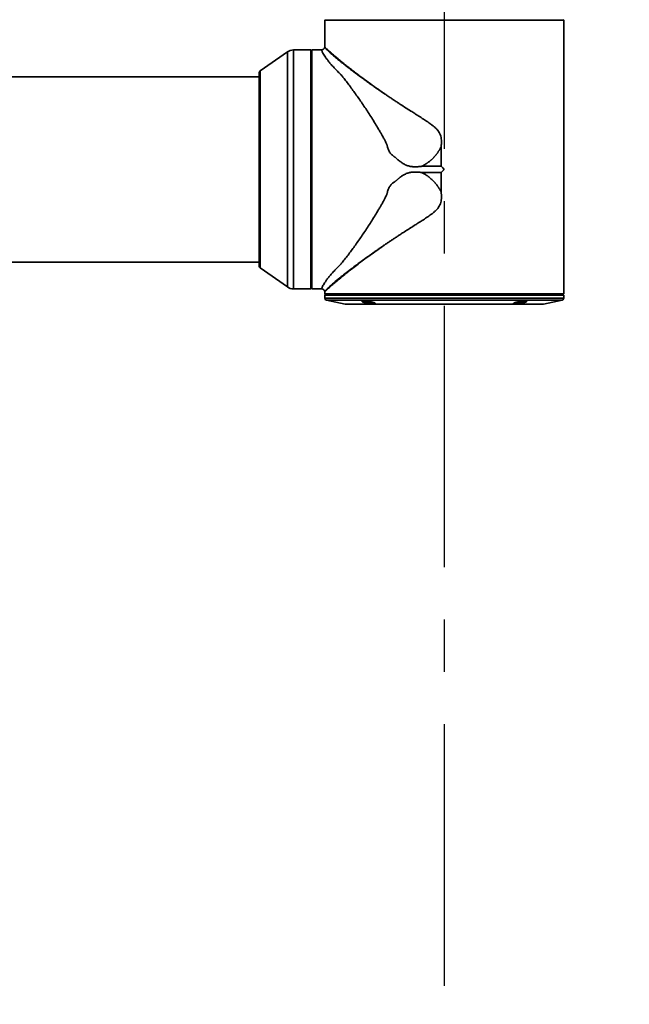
# Model space of a CAD drawing. Header units: millimetres. Extents: x 0 to 4200, y 0 to 2974.
# Tile 32 of 40: x 2804 to 3100, y 1267 to 1745. Entities that reach past the tile are written whole.
import ezdxf

# ---------------------------------------------------------------- set-up
doc = ezdxf.new("R2010")
doc.units = ezdxf.units.MM
doc.header["$LTSCALE"] = 10
doc.linetypes.add('CENTERX2', pattern=[20.32, 12.7, -2.54, 2.54, -2.54])
doc.layers.get('0').update_dxf_attribs({"lineweight": 18})
doc.layers.add('中心线层', color=6, linetype='CENTERX2', lineweight=25)
doc.layers.add('标注层', color=150, linetype='Continuous', lineweight=18)
doc.styles.add('SLDTEXTSTYLE1', font='txt')
doc.dimstyles.new('SLDDIMSTYLE0', dxfattribs={"dimtxt": 35, "dimasz": 40, "dimexe": 0, "dimexo": 0.0625, "dimgap": 8.75, "dimtad": 0, "dimtih": 1, "dimtoh": 1, "dimrnd": 1e-09, "dimzin": 12, "dimdsep": 46, "dimtxsty": 'SLDTEXTSTYLE1', "dimcen": 0, "dimdle": 80, "dimadec": 0, "dimazin": 3, "dimtfac": 1, "dimtdec": 3, "dimtofl": 0, "dimtmove": 0, "dimatfit": 3, "dimfxl": 1, "dimfrac": 2, "dimtolj": 1, "dimarcsym": 0})

# ---------------------------------------------------------------- blocks, each defined once
blk = doc.blocks.new('*X31')
at = {"layer": '标注层'}
blk.add_hatch(color=256, dxfattribs=at).paths.add_polyline_path([(3776.21, 2323.6), (3812.21, 2341.73), (3806.64, 2350.04)], flags=0)
for p, q in [((3776.21, 2323.6), (3897.88, 2405.22)), ((3897.88, 2405.22), (4028.05, 2405.22))]:
    blk.add_line(p, q, dxfattribs=at)
at = {"layer": '标注层', "char_height": 35, "attachment_point": 1, "style": 'SLDTEXTSTYLE1'}
for s, insert, width in [('%%C', (3907.88, 2450.34), 46.9274), ('1844', (3946.57, 2450.34), 185.3631)]:
    blk.add_mtext(s, dxfattribs=dict(at, insert=insert, width=width))
blk = doc.blocks.new('SW_CENTERMARKSYMBOL_3')
at = {"layer": '中心线层', "color": 0}
blk.add_line((0, -1), (0, -922.5), dxfattribs=at)

msp = doc.modelspace()

# ---------------------------------------------------------------- linework, layer by layer
at = {"color": 7, "linetype": 'Continuous', "lineweight": 35}
for p, q in [((2952.539, 1740.95), (2952.539, 1731.432)), ((2952.548, 1744.447), (2952.739, 1744.638)), ((3068.531, 1744.447), (2952.548, 1744.447)), ((2952.548, 1744.447), (2952.548, 1740.95)), ((3068.531, 1744.447), (3068.339, 1744.638)), ((3068.531, 1740.95), (3068.531, 1744.447)), ((3068.539, 1611.453), (3068.539, 1740.95)), ((2934.448, 1729.046), (2921.166, 1719.749)), ((2945.739, 1729.95), (2937.315, 1729.95)), ((2945.739, 1613.95), (2945.739, 1729.95)), ((2945.742, 1729.45), (2945.739, 1729.45)), ((2946.242, 1729.95), (2945.742, 1729.45)), ((2945.742, 1614.458), (2945.742, 1729.45)), ((2950.95, 1729.95), (2946.242, 1729.95)), ((2946.242, 1613.959), (2946.242, 1729.95)), ((2920.739, 1716.95), (2675.339, 1716.95)), ((2920.739, 1718.929), (2920.739, 1624.971)), ((2981.505, 1708.699), (2981.52, 1708.689)), ((3009.016, 1682.903), (3009.016, 1673.473)), ((3009.016, 1673.473), (2999.67, 1673.473)), ((2999.67, 1670.427), (3009.016, 1670.427)), ((3009.016, 1670.427), (3009.016, 1660.997)), ((2675.339, 1626.95), (2920.739, 1626.95)), ((2921.166, 1624.151), (2934.448, 1614.854)), ((2937.315, 1613.95), (2945.739, 1613.95)), ((2945.739, 1614.458), (2945.742, 1614.458)), ((2946.242, 1613.959), (2946.051, 1614.15)), ((2949.739, 1613.959), (2946.242, 1613.959)), ((2949.739, 1613.959), (2949.739, 1613.95)), ((2949.739, 1613.95), (2950.95, 1613.95)), ((2952.539, 1612.468), (2952.539, 1611.453)), ((2952.539, 1611.453), (2953.039, 1610.953)), ((2952.539, 1611.453), (3068.539, 1611.453)), ((3068.039, 1610.953), (3068.539, 1611.453)), ((2952.539, 1610.853), (2952.539, 1609.371)), ((2953.343, 1608.39), (2962.414, 1606.576)), ((3058.665, 1606.576), (3067.735, 1608.39)), ((3068.539, 1609.371), (3068.539, 1610.853))]:
    msp.add_line(p, q, dxfattribs=at)
at = {"color": 8, "linetype": 'Continuous', "lineweight": 35}
for p, q in [((2934.448, 1717.563), (2934.448, 1729.046)), ((2937.315, 1637.064), (2937.315, 1729.95)), ((2921.166, 1643.2), (2921.166, 1719.749)), ((2934.448, 1614.854), (2934.448, 1717.563)), ((2921.166, 1624.151), (2921.166, 1643.2)), ((2937.315, 1613.95), (2937.315, 1637.064)), ((2952.539, 1609.371), (3068.539, 1609.371)), ((2953.343, 1608.39), (3067.735, 1608.39)), ((2962.414, 1606.576), (2976.58, 1606.576)), ((2976.58, 1606.576), (3058.665, 1606.576))]:
    msp.add_line(p, q, dxfattribs=at)
at = {"color": 7, "linetype": 'Continuous', "lineweight": 35}
for points in [[(3010.539, 1671.95), (3009.778, 1672.712), (3009.016, 1673.473)], [(3009.016, 1670.427), (3009.778, 1671.188), (3010.539, 1671.95)]]:
    msp.add_lwpolyline(points, dxfattribs=at)
for centre, radius, start, end in [((2937.315, 1724.95), 5, 90, 124.99202), ((2921.739, 1718.929), 1, 124.99202, 180), ((2921.739, 1624.971), 1, 180, 235.00798), ((2937.315, 1618.95), 5, 235.00798, 270), ((2953.539, 1609.371), 1, 180, 258.69007), ((2962.61, 1607.557), 1, 258.69007, 270), ((3058.469, 1607.557), 1, 270, 281.30993), ((3067.539, 1609.371), 1, 281.30993, 360)]:
    msp.add_arc(centre, radius, start, end, dxfattribs=at)
for points, knots in [([(2952.539, 1731.43), (2952.537, 1731.422), (2952.536, 1731.414), (2952.535, 1731.407), (2952.533, 1731.394), (2952.531, 1731.382), (2952.528, 1731.369), (2952.524, 1731.344), (2952.518, 1731.32), (2952.512, 1731.295), (2952.501, 1731.246), (2952.487, 1731.198), (2952.472, 1731.151), (2952.441, 1731.056), (2952.402, 1730.965), (2952.356, 1730.879), (2952.264, 1730.705), (2952.145, 1730.549), (2952.003, 1730.416), (2951.985, 1730.399), (2951.967, 1730.383), (2951.948, 1730.367), (2951.939, 1730.359), (2951.93, 1730.351), (2951.921, 1730.344), (2951.911, 1730.336), (2951.902, 1730.328), (2951.892, 1730.321), (2951.854, 1730.291), (2951.815, 1730.262), (2951.774, 1730.235), (2951.692, 1730.182), (2951.606, 1730.136), (2951.516, 1730.096), (2951.34, 1730.02), (2951.149, 1729.971), (2950.95, 1729.95)], [0, 0, 0, 0, 0.0229526, 0.0229526, 0.0229526, 0.05994, 0.05994, 0.05994, 0.1339147, 0.1339147, 0.1339147, 0.281864, 0.281864, 0.281864, 0.5777628, 0.5777628, 0.5777628, 1.1695603, 1.1695603, 1.1695603, 1.243535, 1.243535, 1.243535, 1.2805224, 1.2805224, 1.2805224, 1.3175097, 1.3175097, 1.3175097, 1.4654591, 1.4654591, 1.4654591, 1.7613578, 1.7613578, 1.7613578, 2.3391206, 2.3391206, 2.3391206, 2.3391206]), ([(2952.542, 1731.432), (2952.541, 1731.433), (2952.46, 1731.523), (2952.75, 1731.182), (2953.459, 1730.481), (2954.623, 1729.416), (2955.983, 1728.209), (2957.429, 1726.961), (2959.096, 1725.549), (2960.798, 1724.143), (2962.502, 1722.76), (2964.156, 1721.439), (2965.984, 1720.006), (2967.994, 1718.458), (2970.525, 1716.544), (2973.643, 1714.24), (2977.414, 1711.529), (2980.125, 1709.654), (2981.505, 1708.699)], [0, 0, 0, 0, 0.0313582, 3.0148176, 6.1484165, 9.2362176, 11.5383439, 13.8405555, 16.0927209, 18.4451943, 20.1341201, 21.8990131, 23.7405644, 25.6593758, 27.6559936, 30.6473688, 33.6994417, 36.866622, 36.866622, 36.866622, 36.866622]), ([(2952.558, 1731.378), (2952.555, 1731.386), (2952.549, 1731.402), (2952.543, 1731.418), (2952.539, 1731.428), (2952.539, 1731.429), (2952.539, 1731.43)], [0, 0, 0, 0, 0.013504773, 0.027190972, 0.041061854, 0.055120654, 0.055120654, 0.055120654, 0.055120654]), ([(2952.539, 1731.43), (2952.539, 1731.429), (2952.539, 1731.428), (2952.543, 1731.418), (2952.549, 1731.402), (2952.555, 1731.386), (2952.558, 1731.378)], [0, 0, 0, 0, 0.014058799, 0.027929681, 0.04161588, 0.055120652, 0.055120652, 0.055120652, 0.055120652]), ([(2981.505, 1708.699), (2981.282, 1708.85), (2980.826, 1709.158), (2980.135, 1709.629), (2979.42, 1710.117), (2978.685, 1710.622), (2977.929, 1711.145), (2977.153, 1711.684), (2976.359, 1712.239), (2975.548, 1712.809), (2974.721, 1713.394), (2973.88, 1713.993), (2973.025, 1714.605), (2972.159, 1715.23), (2971.283, 1715.866), (2969.33, 1717.293), (2966.728, 1719.235), (2963.925, 1721.386), (2962.047, 1722.858), (2960.442, 1724.135), (2959.032, 1725.277), (2957.43, 1726.601), (2956.089, 1727.742), (2954.895, 1728.794), (2953.97, 1729.661), (2953.37, 1730.299), (2953.057, 1730.68), (2952.901, 1730.885), (2952.789, 1731.037), (2952.699, 1731.166), (2952.633, 1731.265), (2952.587, 1731.334), (2952.567, 1731.364), (2952.558, 1731.378)], [0, 0, 0, 0, 0.5176307, 1.057195, 1.6186005, 2.2017436, 2.8065079, 3.4327631, 4.0803637, 4.7491487, 5.4389404, 6.1495443, 6.8807483, 7.6323222, 8.4040182, 9.1955702, 12.8756007, 15.7381117, 17.8092634, 19.1116156, 21.4119974, 23.1699481, 25.8317317, 27.8063017, 29.9194373, 32.205596, 33.3379689, 33.8276575, 34.5349791, 35.2781769, 35.7603359, 36.334876, 36.8590011, 36.8590011, 36.8590011, 36.8590011]), ([(2999.67, 1673.473), (2999.491, 1673.448), (2999.138, 1673.4), (2998.615, 1673.34), (2998.107, 1673.292), (2997.613, 1673.256), (2997.134, 1673.233), (2996.668, 1673.221), (2996.066, 1673.222), (2995.338, 1673.254), (2994.473, 1673.348), (2993.629, 1673.506), (2992.519, 1673.812), (2991.192, 1674.38), (2989.981, 1675.139), (2989.055, 1675.826), (2988.383, 1676.367), (2987.772, 1676.892), (2987.337, 1677.268), (2986.989, 1677.57), (2986.714, 1677.801), (2986.429, 1678.019), (2986.209, 1678.156), (2985.973, 1678.317), (2985.343, 1678.775), (2984.617, 1679.463), (2983.955, 1680.382), (2983.553, 1681.121), (2983.237, 1681.907), (2983.062, 1682.514), (2982.965, 1682.933), (2982.929, 1683.107), (2982.901, 1683.247), (2982.882, 1683.351), (2982.861, 1683.456), (2982.81, 1683.638), (2982.702, 1683.932), (2982.498, 1684.418), (2982.199, 1685.064), (2981.73, 1686.012), (2981.079, 1687.253), (2980.303, 1688.66), (2979.47, 1690.117), (2978.377, 1691.981), (2976.431, 1695.198), (2974.211, 1698.71), (2971.989, 1702.074), (2969.77, 1705.352), (2967.03, 1709.271), (2964.358, 1712.895), (2962.542, 1715.253), (2961.643, 1716.38), (2961.129, 1717.008), (2960.722, 1717.492), (2960.329, 1717.945), (2959.993, 1718.314), (2959.73, 1718.581), (2959.443, 1718.864), (2958.948, 1719.362), (2958.265, 1720.056), (2957.213, 1721.152), (2956.007, 1722.462), (2954.738, 1723.932), (2953.671, 1725.274), (2952.812, 1726.469), (2952.143, 1727.516), (2951.654, 1728.379), (2951.311, 1729.078), (2951.132, 1729.494), (2951.036, 1729.733), (2950.992, 1729.844), (2950.966, 1729.909), (2950.952, 1729.944), (2950.951, 1729.948), (2950.95, 1729.95)], [0, 0, 0, 0, 0.3898099, 0.7682796, 1.1355576, 1.4918064, 1.8372039, 2.1719454, 2.4962455, 3.1371012, 3.7434754, 4.3737536, 4.9880262, 6.2265153, 7.4742288, 8.0640736, 8.7166666, 9.3385964, 9.804504, 9.960846, 10.3333701, 10.5820048, 10.7370961, 10.8921253, 11.2009052, 12.4227182, 13.0348467, 13.6543093, 14.2504921, 14.8824917, 15.0367984, 15.194275, 15.2722499, 15.3511561, 15.4278974, 15.5064089, 15.7672338, 16.1166719, 16.6660736, 17.333565, 18.4520487, 19.7702632, 20.9084256, 22.209314, 24.6345754, 29.458124, 31.8669442, 34.2795161, 39.1339526, 43.9864772, 46.3970302, 47.6005221, 48.2020683, 48.8036118, 49.4917563, 50.0070887, 50.3083676, 50.6098127, 51.2126214, 52.4339176, 53.6259982, 56.0890939, 58.5005002, 60.9213353, 63.3531299, 65.7286419, 68.2116046, 70.5571415, 73.1119103, 74.317643, 75.5645171, 76.3868042, 77.2033179, 78.0141068, 78.0141068, 78.0141068, 78.0141068]), ([(2981.52, 1708.689), (2981.735, 1708.541), (2982.168, 1708.245), (2982.827, 1707.797), (2983.5, 1707.341), (2984.187, 1706.878), (2984.887, 1706.409), (2985.601, 1705.932), (2986.329, 1705.448), (2987.07, 1704.957), (2987.826, 1704.46), (2988.596, 1703.955), (2989.893, 1703.107), (2991.773, 1701.889), (2994.062, 1700.424), (2996.064, 1699.155), (2997.935, 1697.972), (2999.864, 1696.748), (3002, 1695.351), (3003.782, 1694.118), (3005.143, 1693.075), (3006.124, 1692.243), (3007.021, 1691.364), (3007.834, 1690.364), (3008.484, 1689.249), (3008.912, 1688.052), (3009.142, 1686.783), (3009.203, 1685.656), (3009.18, 1684.651), (3009.122, 1683.793), (3009.052, 1683.206), (3009.016, 1682.903)], [0, 0, 0, 0, 0.8398483, 1.6916563, 2.5554249, 3.431155, 4.3188472, 5.2185024, 6.1301212, 7.0537043, 7.9892524, 8.9367661, 9.8962461, 12.7555944, 15.7672538, 18.0982419, 19.8476688, 22.3531355, 24.8571918, 27.3637183, 28.7036087, 29.8719194, 31.1187275, 32.3655872, 33.6191786, 34.864722, 36.051756, 37.367371, 38.1479343, 38.9824048, 39.8724383, 39.8724383, 39.8724383, 39.8724383]), ([(2999.67, 1673.473), (2999.808, 1673.544), (3000.084, 1673.685), (3000.491, 1673.907), (3000.891, 1674.137), (3001.283, 1674.375), (3001.668, 1674.62), (3002.046, 1674.872), (3002.417, 1675.131), (3002.78, 1675.397), (3003.136, 1675.669), (3003.484, 1675.948), (3003.825, 1676.232), (3004.158, 1676.523), (3004.484, 1676.819), (3004.802, 1677.12), (3005.112, 1677.427), (3005.415, 1677.739), (3005.709, 1678.056), (3005.996, 1678.377), (3006.276, 1678.703), (3006.547, 1679.033), (3006.811, 1679.367), (3007.067, 1679.706), (3007.315, 1680.048), (3007.555, 1680.394), (3007.788, 1680.743), (3008.012, 1681.095), (3008.229, 1681.451), (3008.438, 1681.81), (3008.639, 1682.171), (3008.832, 1682.535), (3008.955, 1682.78), (3009.016, 1682.903)], [0, 0, 0, 0, 0.4660528, 0.9296411, 1.3908296, 1.8496792, 2.3062471, 2.7605868, 3.2127492, 3.6627818, 4.1107299, 4.5566362, 5.0005416, 5.4424846, 5.8825026, 6.320631, 6.7569044, 7.191356, 7.6240181, 8.0549223, 8.4840997, 8.9115807, 9.3373956, 9.7615742, 10.1841466, 10.6051425, 11.024592, 11.4425253, 11.8589727, 12.2739651, 12.6875337, 13.09971, 13.5105262, 13.5105262, 13.5105262, 13.5105262]), ([(2950.95, 1613.95), (2950.95, 1613.951), (2950.951, 1613.952), (2950.956, 1613.964), (2950.964, 1613.984), (2950.975, 1614.012), (2950.996, 1614.066), (2951.035, 1614.166), (2951.13, 1614.401), (2951.306, 1614.812), (2951.644, 1615.502), (2952.129, 1616.36), (2952.794, 1617.404), (2953.645, 1618.592), (2954.699, 1619.921), (2955.954, 1621.378), (2957.152, 1622.682), (2958.202, 1623.779), (2958.891, 1624.48), (2959.39, 1624.983), (2959.68, 1625.269), (2959.967, 1625.557), (2960.307, 1625.928), (2961.097, 1626.841), (2962.254, 1628.274), (2964.331, 1630.968), (2967.007, 1634.597), (2969.757, 1638.528), (2971.993, 1641.833), (2974.239, 1645.232), (2976.48, 1648.781), (2978.443, 1652.029), (2979.542, 1653.906), (2980.377, 1655.373), (2981.155, 1656.788), (2981.809, 1658.042), (2982.276, 1658.996), (2982.555, 1659.61), (2982.728, 1660.036), (2982.822, 1660.298), (2982.874, 1660.495), (2982.9, 1660.646), (2982.925, 1660.77), (2982.95, 1660.89), (2982.975, 1661.007), (2983.001, 1661.12), (2983.027, 1661.229), (2983.115, 1661.577), (2983.29, 1662.143), (2983.618, 1662.915), (2984.034, 1663.641), (2984.541, 1664.314), (2985.131, 1664.923), (2985.68, 1665.374), (2986.09, 1665.666), (2986.33, 1665.82), (2986.505, 1665.937), (2986.674, 1666.069), (2986.895, 1666.249), (2987.168, 1666.486), (2987.493, 1666.766), (2987.816, 1667.047), (2988.141, 1667.326), (2988.798, 1667.874), (2989.812, 1668.661), (2991.276, 1669.564), (2992.865, 1670.227), (2994.261, 1670.532), (2995.399, 1670.65), (2996.235, 1670.683), (2997.069, 1670.673), (2997.899, 1670.627), (2998.771, 1670.548), (2999.365, 1670.468), (2999.67, 1670.427)], [0, 0, 0, 0, 0.4852193, 0.9725047, 1.4618669, 1.9533163, 2.4468632, 3.6838717, 4.8806686, 7.4097151, 9.7319908, 12.2261762, 14.6117189, 17.0280111, 19.4315355, 21.8295327, 24.2784444, 25.4858987, 26.7217722, 27.3304278, 27.6345681, 27.9384946, 28.5455675, 29.1520514, 31.5735244, 33.991264, 38.8336578, 43.7150918, 46.1544395, 48.5887307, 53.4599048, 55.906896, 57.2122824, 58.3547496, 59.6836369, 60.8039505, 61.4836984, 62.0289319, 62.2887244, 62.4926607, 62.6415177, 62.736699, 62.8292997, 62.9193277, 63.0067911, 63.0916992, 63.1740619, 63.2538902, 63.8777026, 64.4687458, 65.083305, 65.6935206, 66.2937648, 66.9178357, 67.2267023, 67.3814716, 67.5360204, 67.6809997, 67.8446623, 68.1536314, 68.4628744, 68.7717304, 69.0805231, 69.3890366, 70.619433, 71.8516252, 73.0912281, 74.3183779, 74.9204677, 75.5579287, 76.1236532, 76.7210104, 77.350977, 78.014386, 78.014386, 78.014386, 78.014386]), ([(3009.016, 1660.997), (3008.951, 1661.127), (3008.821, 1661.388), (3008.614, 1661.774), (3008.399, 1662.158), (3008.175, 1662.539), (3007.942, 1662.916), (3007.7, 1663.29), (3007.449, 1663.661), (3007.189, 1664.027), (3006.92, 1664.39), (3006.642, 1664.748), (3006.355, 1665.102), (3006.059, 1665.451), (3005.754, 1665.796), (3005.44, 1666.135), (3005.117, 1666.468), (3004.785, 1666.796), (3004.444, 1667.119), (3004.094, 1667.435), (3003.735, 1667.744), (3003.368, 1668.047), (3002.991, 1668.343), (3002.606, 1668.632), (3002.212, 1668.914), (3001.81, 1669.187), (3001.399, 1669.453), (3000.979, 1669.71), (3000.551, 1669.959), (3000.115, 1670.199), (2999.818, 1670.351), (2999.67, 1670.427)], [0, 0, 0, 0, 0.4362757, 0.8743241, 1.3141828, 1.755889, 2.1994791, 2.6449896, 3.0924563, 3.5419151, 3.9934018, 4.446952, 4.9026018, 5.3603874, 5.8203456, 6.2825138, 6.7469304, 7.2136347, 7.6826675, 8.1540711, 8.6278894, 9.1041687, 9.5829576, 10.0643073, 10.5482722, 11.03491, 11.5242822, 12.0164544, 12.5114968, 13.0094846, 13.5104984, 13.5104984, 13.5104984, 13.5104984]), ([(3009.016, 1660.997), (3009.035, 1660.843), (3009.073, 1660.541), (3009.117, 1660.093), (3009.152, 1659.659), (3009.176, 1659.238), (3009.19, 1658.83), (3009.196, 1658.111), (3009.143, 1657.12), (3008.913, 1655.85), (3008.484, 1654.651), (3007.833, 1653.534), (3007.017, 1652.531), (3006.096, 1651.631), (3005.114, 1650.8), (3003.755, 1649.764), (3002.003, 1648.551), (2999.872, 1647.157), (2997.858, 1645.879), (2995.735, 1644.537), (2993.576, 1643.167), (2991.386, 1641.761), (2989.542, 1640.565), (2987.984, 1639.545), (2986.601, 1638.633), (2985.262, 1637.743), (2983.967, 1636.875), (2982.714, 1636.027), (2981.9, 1635.471), (2981.498, 1635.196)], [0, 0, 0, 0, 0.451194, 0.8884285, 1.3118811, 1.7217473, 2.1182426, 2.5016051, 3.8179507, 5.0058989, 6.2520822, 7.5089885, 8.7577945, 10.0108886, 11.2643697, 12.5134584, 15.009551, 17.5093422, 20.0080745, 22.0691705, 24.9831051, 27.6715146, 29.9429674, 31.6927048, 33.4063096, 35.0837857, 36.7251374, 38.3303692, 39.899486, 39.899486, 39.899486, 39.899486]), ([(2981.417, 1635.141), (2980.357, 1634.409), (2978.347, 1633.02), (2975.435, 1630.949), (2972.708, 1628.973), (2969.991, 1626.956), (2967.419, 1625.004), (2964.998, 1623.127), (2962.85, 1621.422), (2960.64, 1619.63), (2958.438, 1617.802), (2956.363, 1616.024), (2954.689, 1614.546), (2953.456, 1613.419), (2952.68, 1612.638), (2952.587, 1612.523), (2952.542, 1612.468)], [0, 0, 0, 0, 2.4238288, 4.5973593, 6.9684392, 9.1968889, 11.6696231, 14.0261852, 16.2677037, 18.3954637, 21.5010629, 24.5552252, 27.5911875, 30.6740828, 33.8018199, 36.7525037, 36.7525037, 36.7525037, 36.7525037]), ([(2952.558, 1612.522), (2952.563, 1612.53), (2952.575, 1612.548), (2952.6, 1612.587), (2952.638, 1612.643), (2952.698, 1612.732), (2952.792, 1612.865), (2952.899, 1613.011), (2953.052, 1613.214), (2953.354, 1613.581), (2953.95, 1614.219), (2954.866, 1615.079), (2956.051, 1616.125), (2957.838, 1617.646), (2960.165, 1619.549), (2962.991, 1621.79), (2965.733, 1623.908), (2968.748, 1626.177), (2971.43, 1628.146), (2974.056, 1630.036), (2976.054, 1631.449), (2977.775, 1632.649), (2978.972, 1633.475), (2980.184, 1634.306), (2981.006, 1634.863), (2981.417, 1635.141)], [0, 0, 0, 0, 0.3243467, 0.6790964, 1.0643686, 1.5956998, 2.3078871, 3.0724021, 3.4439678, 4.6080892, 6.8746701, 8.9840325, 10.9526553, 13.6037973, 17.535043, 20.1850657, 23.3928882, 26.1320476, 28.9003937, 30.6580581, 32.9314911, 33.8872989, 34.8428464, 35.7979099, 36.752266, 36.752266, 36.752266, 36.752266]), ([(2952.539, 1612.47), (2952.537, 1612.478), (2952.536, 1612.486), (2952.535, 1612.493), (2952.533, 1612.506), (2952.531, 1612.518), (2952.528, 1612.531), (2952.524, 1612.556), (2952.518, 1612.58), (2952.512, 1612.605), (2952.501, 1612.654), (2952.487, 1612.702), (2952.472, 1612.749), (2952.441, 1612.843), (2952.402, 1612.934), (2952.356, 1613.021), (2952.264, 1613.195), (2952.145, 1613.351), (2952.003, 1613.484), (2951.985, 1613.5), (2951.967, 1613.517), (2951.948, 1613.533), (2951.939, 1613.541), (2951.93, 1613.548), (2951.921, 1613.556), (2951.911, 1613.564), (2951.902, 1613.572), (2951.892, 1613.579), (2951.854, 1613.609), (2951.815, 1613.638), (2951.774, 1613.664), (2951.692, 1613.718), (2951.606, 1613.764), (2951.516, 1613.803), (2951.34, 1613.88), (2951.149, 1613.929), (2950.95, 1613.95)], [0, 0, 0, 0, 0.0229526, 0.0229526, 0.0229526, 0.05994, 0.05994, 0.05994, 0.1339147, 0.1339147, 0.1339147, 0.281864, 0.281864, 0.281864, 0.5777628, 0.5777628, 0.5777628, 1.1695603, 1.1695603, 1.1695603, 1.243535, 1.243535, 1.243535, 1.2805224, 1.2805224, 1.2805224, 1.3175097, 1.3175097, 1.3175097, 1.4654591, 1.4654591, 1.4654591, 1.7613578, 1.7613578, 1.7613578, 2.3391206, 2.3391206, 2.3391206, 2.3391206]), ([(2952.539, 1612.47), (2952.539, 1612.471), (2952.539, 1612.472), (2952.543, 1612.482), (2952.549, 1612.498), (2952.555, 1612.514), (2952.558, 1612.522)], [0, 0, 0, 0, 0.014058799, 0.027929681, 0.04161588, 0.055120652, 0.055120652, 0.055120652, 0.055120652]), ([(2952.558, 1612.522), (2952.555, 1612.514), (2952.549, 1612.498), (2952.543, 1612.482), (2952.539, 1612.472), (2952.539, 1612.471), (2952.539, 1612.47)], [0, 0, 0, 0, 0.013504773, 0.027190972, 0.041061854, 0.055120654, 0.055120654, 0.055120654, 0.055120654]), ([(2952.547, 1610.851), (2952.544, 1610.851), (2952.379, 1610.851), (2952.962, 1610.851), (2954.367, 1610.851), (2956.853, 1610.851), (2960.225, 1610.851), (2964.467, 1610.851), (2969.495, 1610.851), (2975.226, 1610.851), (2981.561, 1610.851), (2988.391, 1610.851), (2995.601, 1610.851), (3003.066, 1610.851), (3010.66, 1610.851), (3018.251, 1610.851), (3025.709, 1610.851), (3032.912, 1610.851), (3039.718, 1610.851), (3046.075, 1610.851), (3049.783, 1610.851), (3051.636, 1610.851)], [0, 0, 0, 0, 0.0868154, 5.587793, 11.0887642, 16.5897467, 22.0907223, 27.5917039, 33.0926744, 38.5936518, 44.0946327, 49.5956091, 55.0965868, 60.5975643, 66.0985414, 71.5995185, 77.1004958, 82.6014756, 88.1024501, 93.6034298, 99.1044082, 99.1044082, 99.1044082, 99.1044082]), ([(2962.667, 1606.558), (2962.677, 1606.558), (2963.384, 1606.558), (2966.131, 1606.558), (2968.171, 1606.558), (2973.409, 1606.558), (2976.607, 1606.558), (2983.885, 1606.558), (2987.965, 1606.558), (2996.657, 1606.558), (3001.267, 1606.558), (3010.624, 1606.558), (3015.368, 1606.558), (3024.584, 1606.558), (3029.053, 1606.558), (3037.334, 1606.558), (3041.144, 1606.558), (3044.46, 1606.558)], [0, 0, 0, 0, 10.2241436, 10.2241436, 20.4482873, 20.4482873, 30.6724309, 30.6724309, 40.8965746, 40.8965746, 51.1207182, 51.1207182, 61.3448618, 61.3448618, 71.5690055, 71.5690055, 81.7931491, 81.7931491, 81.7931491, 81.7931491]), ([(2971.72, 1607.337), (2971.681, 1607.348), (2971.602, 1607.369), (2971.49, 1607.401), (2971.384, 1607.433), (2971.251, 1607.476), (2971.101, 1607.528), (2970.9, 1607.608), (2970.721, 1607.703), (2970.636, 1607.802), (2970.675, 1607.87), (2970.77, 1607.914), (2970.875, 1607.941), (2971.009, 1607.963), (2971.174, 1607.979), (2971.366, 1607.988), (2971.516, 1607.99), (2971.591, 1607.99)], [0, 0, 0, 0, 0.0682855, 0.1366581, 0.2052875, 0.2743448, 0.4109522, 0.5474864, 0.8183364, 1.0901096, 1.3612475, 1.49753, 1.6327617, 1.769374, 1.9046302, 2.0398033, 2.1761603, 2.1761603, 2.1761603, 2.1761603]), ([(2971.72, 1607.506), (2971.491, 1607.585), (2971.032, 1607.741), (2970.777, 1607.895), (2970.853, 1607.94), (2970.856, 1607.942)], [0, 0, 0, 0, 0.497555, 0.9933503, 1.0158281, 1.0158281, 1.0158281, 1.0158281]), ([(2971.591, 1607.99), (2971.632, 1607.99), (2971.715, 1607.99), (2971.847, 1607.987), (2971.985, 1607.983), (2972.127, 1607.976), (2972.275, 1607.969), (2972.428, 1607.959), (2972.715, 1607.938), (2973.155, 1607.898), (2973.753, 1607.827), (2974.352, 1607.741), (2974.835, 1607.657), (2975.202, 1607.585), (2975.464, 1607.529), (2975.712, 1607.472), (2975.863, 1607.432), (2975.939, 1607.413)], [0, 0, 0, 0, 0.1578846, 0.3148048, 0.471165, 0.6273751, 0.7838474, 0.9409937, 1.0992213, 1.6473898, 2.1965593, 2.7454398, 3.293438, 3.5717418, 3.8466157, 4.1204517, 4.395606, 4.395606, 4.395606, 4.395606]), ([(2971.853, 1607.468), (2971.843, 1607.47), (2971.834, 1607.473), (2971.816, 1607.478), (2971.807, 1607.481), (2971.78, 1607.489), (2971.763, 1607.494), (2971.737, 1607.501), (2971.728, 1607.504), (2971.72, 1607.506)], [0, 0, 0, 0, 0.02776448, 0.02776448, 0.05552896, 0.05552896, 0.11105792, 0.11105792, 0.13775749, 0.13775749, 0.13775749, 0.13775749]), ([(2976.064, 1606.722), (2976.023, 1606.722), (2975.94, 1606.723), (2975.807, 1606.726), (2975.671, 1606.731), (2975.528, 1606.738), (2975.381, 1606.747), (2975.228, 1606.757), (2974.941, 1606.781), (2974.502, 1606.825), (2973.905, 1606.903), (2973.307, 1606.997), (2972.826, 1607.086), (2972.46, 1607.16), (2972.199, 1607.218), (2971.95, 1607.277), (2971.797, 1607.317), (2971.72, 1607.337)], [0, 0, 0, 0, 0.1582994, 0.3152336, 0.4713784, 0.6273165, 0.7836305, 0.940897, 1.0996799, 1.64679, 2.1973101, 2.7429955, 3.2945701, 3.5683918, 3.8418535, 4.1173092, 4.3971354, 4.3971354, 4.3971354, 4.3971354]), ([(2976.645, 1606.911), (2976.64, 1606.91), (2976.636, 1606.909), (2976.613, 1606.904), (2976.594, 1606.9), (2976.532, 1606.888), (2976.487, 1606.881), (2976.412, 1606.873), (2976.387, 1606.87), (2976.332, 1606.865), (2976.304, 1606.863), (2976.26, 1606.861), (2976.246, 1606.86), (2976.215, 1606.858), (2976.2, 1606.858), (2976.169, 1606.856), (2976.153, 1606.856), (2976.121, 1606.855), (2976.104, 1606.855), (2976.055, 1606.854), (2976.021, 1606.853), (2975.952, 1606.853), (2975.917, 1606.853), (2975.844, 1606.854), (2975.807, 1606.855), (2975.731, 1606.857), (2975.693, 1606.858), (2975.633, 1606.86), (2975.613, 1606.861), (2975.573, 1606.863), (2975.552, 1606.864), (2975.511, 1606.866), (2975.49, 1606.867), (2975.448, 1606.869), (2975.427, 1606.87), (2975.363, 1606.874), (2975.32, 1606.877), (2975.234, 1606.883), (2975.19, 1606.887), (2975.056, 1606.898), (2974.966, 1606.906), (2974.827, 1606.92), (2974.78, 1606.925), (2974.709, 1606.933), (2974.685, 1606.935), (2974.637, 1606.941), (2974.613, 1606.943), (2974.565, 1606.949), (2974.541, 1606.952), (2974.493, 1606.958), (2974.469, 1606.961), (2974.396, 1606.97), (2974.348, 1606.976), (2974.202, 1606.995), (2974.105, 1607.009), (2973.958, 1607.031), (2973.91, 1607.038), (2973.836, 1607.049), (2973.811, 1607.053), (2973.762, 1607.061), (2973.738, 1607.065), (2973.689, 1607.073), (2973.664, 1607.077), (2973.615, 1607.085), (2973.59, 1607.089), (2973.516, 1607.102), (2973.468, 1607.11), (2973.371, 1607.127), (2973.323, 1607.136), (2973.227, 1607.154), (2973.18, 1607.163), (2973.085, 1607.181), (2973.038, 1607.19), (2972.945, 1607.208), (2972.899, 1607.218), (2972.807, 1607.237), (2972.761, 1607.246), (2972.704, 1607.259), (2972.693, 1607.261), (2972.67, 1607.266), (2972.659, 1607.268), (2972.625, 1607.276), (2972.603, 1607.281), (2972.559, 1607.291), (2972.537, 1607.296), (2972.493, 1607.306), (2972.471, 1607.31), (2972.407, 1607.325), (2972.364, 1607.335), (2972.239, 1607.366), (2972.158, 1607.386), (2972.041, 1607.416), (2972.002, 1607.427), (2971.926, 1607.447), (2971.889, 1607.457), (2971.853, 1607.468)], [0, 0, 0, 0, 0.0298371, 0.0298371, 0.1534806, 0.1534806, 0.4007676, 0.4007676, 0.524411, 0.524411, 0.6480545, 0.6480545, 0.7098763, 0.7098763, 0.771698, 0.771698, 0.8335197, 0.8335197, 0.8953415, 0.8953415, 1.0189849, 1.0189849, 1.1426284, 1.1426284, 1.2662719, 1.2662719, 1.3899154, 1.3899154, 1.4517371, 1.4517371, 1.5135589, 1.5135589, 1.5753806, 1.5753806, 1.6372023, 1.6372023, 1.7608458, 1.7608458, 1.8844893, 1.8844893, 2.1317763, 2.1317763, 2.2554197, 2.2554197, 2.3172415, 2.3172415, 2.3790632, 2.3790632, 2.440885, 2.440885, 2.5027067, 2.5027067, 2.6263502, 2.6263502, 2.8736371, 2.8736371, 2.9972806, 2.9972806, 3.0591023, 3.0591023, 3.1209241, 3.1209241, 3.1827458, 3.1827458, 3.2445676, 3.2445676, 3.368211, 3.368211, 3.4918545, 3.4918545, 3.615498, 3.615498, 3.7391415, 3.7391415, 3.862785, 3.862785, 3.9864284, 3.9864284, 4.0173393, 4.0173393, 4.0482502, 4.0482502, 4.1100719, 4.1100719, 4.1718937, 4.1718937, 4.2337154, 4.2337154, 4.3573589, 4.3573589, 4.6046458, 4.6046458, 4.7282893, 4.7282893, 4.8519328, 4.8519328, 4.8519328, 4.8519328]), ([(2975.939, 1607.413), (2975.984, 1607.4), (2976.075, 1607.376), (2976.202, 1607.339), (2976.319, 1607.302), (2976.428, 1607.266), (2976.528, 1607.23), (2976.619, 1607.194), (2976.77, 1607.129), (2976.934, 1607.038), (2977.018, 1606.931), (2976.98, 1606.857), (2976.885, 1606.808), (2976.781, 1606.777), (2976.646, 1606.753), (2976.48, 1606.735), (2976.288, 1606.724), (2976.139, 1606.723), (2976.064, 1606.722)], [0, 0, 0, 0, 0.0799052, 0.1588837, 0.2371928, 0.3150907, 0.3928342, 0.4706767, 0.5488651, 0.8243152, 1.0965232, 1.3701912, 1.5078012, 1.6442281, 1.7817695, 1.9191357, 2.0559103, 2.1926392, 2.1926392, 2.1926392, 2.1926392]), ([(2976.786, 1607.11), (2976.821, 1607.091), (2976.863, 1607.068), (2976.84, 1607.054), (2976.836, 1607.051)], [0, 0, 0, 0, 0.078185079, 0.092966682, 0.092966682, 0.092966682, 0.092966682]), ([(3045.157, 1606.722), (3045.115, 1606.722), (3045.032, 1606.723), (3044.916, 1606.726), (3044.809, 1606.731), (3044.71, 1606.739), (3044.62, 1606.749), (3044.538, 1606.76), (3044.406, 1606.785), (3044.268, 1606.833), (3044.213, 1606.917), (3044.276, 1607.017), (3044.46, 1607.13), (3044.752, 1607.251), (3045.146, 1607.374), (3045.624, 1607.497), (3046.171, 1607.613), (3046.766, 1607.721), (3047.388, 1607.814), (3048.014, 1607.891), (3048.517, 1607.938), (3048.897, 1607.965), (3049.167, 1607.979), (3049.421, 1607.989), (3049.573, 1607.99), (3049.65, 1607.99)], [0, 0, 0, 0, 0.118897, 0.2366825, 0.3538254, 0.4708001, 0.5880816, 0.7061389, 0.8254304, 1.2351257, 1.6476034, 2.0562414, 2.4696195, 2.8779811, 3.2918358, 3.7011855, 4.1145063, 4.5256638, 4.9379769, 5.3501261, 5.7616872, 5.9694131, 6.1752087, 6.3808831, 6.5882379, 6.5882379, 6.5882379, 6.5882379]), ([(3045.259, 1606.853), (3045.129, 1606.856), (3044.865, 1606.861), (3044.491, 1606.913), (3044.43, 1606.995), (3044.39, 1607.049)], [0, 0, 0, 0, 0.23140217, 0.46699059, 0.92127006, 0.92127006, 0.92127006, 0.92127006]), ([(3044.46, 1606.558), (3045.878, 1606.558), (3048.714, 1606.558), (3052.158, 1606.558), (3054.937, 1606.558), (3056.928, 1606.558), (3058.183, 1606.558), (3058.332, 1606.558), (3058.406, 1606.558)], [0, 0, 0, 0, 2.3301426, 4.6602847, 6.9904257, 9.3205672, 11.6507073, 13.9454156, 13.9454156, 13.9454156, 13.9454156]), ([(3049.65, 1607.99), (3049.692, 1607.99), (3049.775, 1607.99), (3049.89, 1607.987), (3049.998, 1607.982), (3050.097, 1607.975), (3050.187, 1607.967), (3050.269, 1607.956), (3050.401, 1607.934), (3050.539, 1607.891), (3050.594, 1607.814), (3050.53, 1607.721), (3050.344, 1607.614), (3050.051, 1607.498), (3049.654, 1607.376), (3049.177, 1607.252), (3048.629, 1607.131), (3048.036, 1607.018), (3047.415, 1606.918), (3046.792, 1606.834), (3046.29, 1606.781), (3045.912, 1606.751), (3045.642, 1606.735), (3045.387, 1606.724), (3045.234, 1606.723), (3045.157, 1606.722)], [0, 0, 0, 0, 0.118339, 0.2358924, 0.352989, 0.4699623, 0.5871482, 0.7048818, 0.8234946, 1.2332941, 1.6438072, 2.0543366, 2.4639195, 2.8757067, 3.2842048, 3.6970023, 4.1049549, 4.5180259, 4.9265399, 5.3388172, 5.7484336, 5.9538649, 6.1590614, 6.3660635, 6.5730044, 6.5730044, 6.5730044, 6.5730044]), ([(3050.383, 1607.945), (3050.383, 1607.944), (3050.42, 1607.896), (3050.216, 1607.755), (3049.688, 1607.553), (3049.066, 1607.384), (3048.507, 1607.254), (3047.94, 1607.142), (3047.157, 1607.01), (3046.176, 1606.883), (3045.567, 1606.863), (3045.259, 1606.853)], [0, 0, 0, 0, 0.0166155, 0.8557649, 1.7228947, 2.2679148, 2.6708462, 3.1567973, 3.5985648, 4.4483735, 5.317729, 5.317729, 5.317729, 5.317729]), ([(3051.636, 1610.851), (3053.354, 1610.851), (3056.79, 1610.851), (3060.963, 1610.851), (3064.329, 1610.851), (3066.741, 1610.851), (3068.262, 1610.851), (3068.442, 1610.851), (3068.532, 1610.851)], [0, 0, 0, 0, 2.8233137, 5.6466312, 8.4699488, 11.2932676, 14.1165815, 16.8953426, 16.8953426, 16.8953426, 16.8953426])]:
    msp.add_open_spline(points, degree=3, knots=knots, dxfattribs=at)
for points in [[(2981.498, 1635.196), (2981.471, 1635.178), (2981.444, 1635.159), (2981.417, 1635.141)], [(2945.742, 1614.458), (2945.844, 1614.357), (2945.947, 1614.254), (2946.051, 1614.15)]]:
    msp.add_open_spline(points, degree=3, dxfattribs=at)
at = {"layer": '中心线层', "linetype": 'CENTERX2'}
msp.add_arc((3010.539, 1809.95), 922, 95, 85, dxfattribs=at)

# ---------------------------------------------------------------- block references
at = {"layer": '中心线层'}
msp.add_blockref('SW_CENTERMARKSYMBOL_3', (3010.539, 1809.95), dxfattribs=at)

# ---------------------------------------------------------------- dimensions: what is measured, and where the dimension line sits
at = {"layer": '标注层'}
dim = msp.add_diameter_dim_2p(p1=(2244.871, 1296.3), p2=(3776.207, 2323.6), dimstyle='SLDDIMSTYLE0', override={"dimpost": '%%C<>', "dimsah": 1, "dimtzin": 12}, dxfattribs=at)
dim.commit()
dim.dimension.update_dxf_attribs({"geometry": '*X31', "text_midpoint": (3932.512, 2428.457), "dimtype": 163})

doc.saveas('drawing.dxf')
